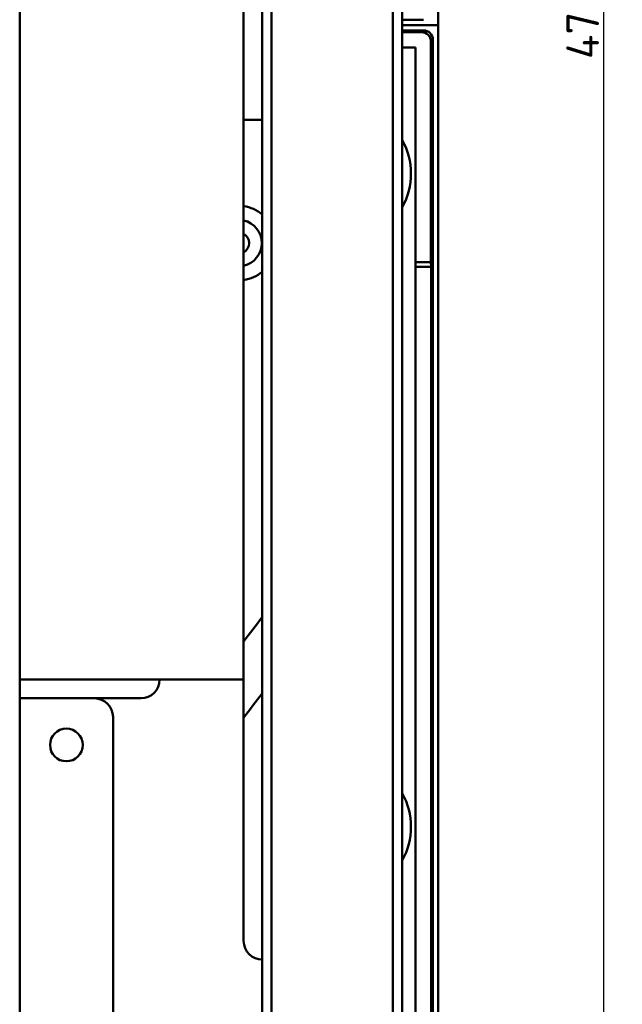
# Model space of a CAD drawing. Header units: millimetres. Extents: x 0 to 2239, y -60 to 841.
# Tile 31 of 151: x 359 to 423, y 425 to 531. Entities that reach past the tile are written whole.
import ezdxf

# ---------------------------------------------------------------- set-up
doc = ezdxf.new("R2010")
doc.units = ezdxf.units.MM
doc.layers.add('Bemaßung (ISO)', color=7, linetype='Continuous', lineweight=25)
doc.layers.add('Sichtbar (ISO)', color=7, linetype='Continuous', lineweight=50)
doc.styles.add('Notiztext (DIN)', font='isocpeur.ttf')
doc.dimstyles.new('Standard (DIN)', dxfattribs={"dimtxt": 3.5, "dimasz": 2.5, "dimexe": 2, "dimexo": 0.5, "dimgap": 0.5, "dimtad": 1, "dimrnd": 1e-08, "dimtxsty": 'Notiztext (DIN)', "dimcen": 0.09, "dimdle": 10, "dimclrd": 256, "dimclre": 256, "dimclrt": 256, "dimadec": 0, "dimazin": 0, "dimtfac": 1, "dimtmove": 0, "dimatfit": 3, "dimfxl": 1, "dimtolj": 1, "dimtzin": 0, "dimlwd": -1, "dimlwe": -1, "dimarcsym": 0})

# ---------------------------------------------------------------- blocks, each defined once
blk = doc.blocks.new('*D18')
at = {"layer": 'Bemaßung (ISO)', "transparency": 16777216}
for p, q in [((392.64, 765.06), (423.32, 765.06)), ((421.32, 762.56), (421.32, 297.56)), ((392.64, 295.06), (423.32, 295.06))]:
    blk.add_line(p, q, dxfattribs=at)
for points in [[(420.9, 762.56), (421.74, 762.56), (421.32, 765.06)], [(420.9, 297.56), (421.74, 297.56), (421.32, 295.06)]]:
    blk.add_solid(points, dxfattribs=at)
at = {"layer": 'Defpoints', "color": 0, "transparency": 16777216}
for p in [(392.14, 765.06), (392.14, 295.06), (421.32, 295.06)]:
    blk.add_point(p, dxfattribs=at)
at = {"layer": 'Bemaßung (ISO)', "transparency": 16777216, "insert": (417.32, 526.56), "char_height": 3.5, "attachment_point": 1, "rotation": 90, "style": 'Notiztext (DIN)'}
blk.add_mtext('\\A1;470', dxfattribs=at)

msp = doc.modelspace()

# ---------------------------------------------------------------- linework, layer by layer
at = {"layer": 'Sichtbar (ISO)'}
for p, q in [((398.7399, 310.5629), (398.7399, 749.5629)), ((399.7399, 310.5629), (399.7399, 749.5629)), ((403.5899, 530.2129), (403.5899, 684.0629)), ((384.7399, 376.5629), (384.7399, 683.5629)), ((385.7399, 376.5629), (385.7399, 683.5629)), ((358.7399, 380.0629), (358.7399, 680.0629)), ((382.7399, 600.0629), (382.7399, 460.0629)), ((399.7399, 530.7853), (402.0176, 530.7853)), ((399.7399, 530.2129), (403.5899, 530.2129)), ((403.5899, 530.2129), (399.7399, 530.2129)), ((403.5899, 376.0629), (403.5899, 530.2129)), ((402.0176, 529.6406), (399.7399, 529.6406)), ((399.7399, 529.4387), (401.8163, 529.4387)), ((403.0176, 376.0629), (403.0176, 528.6406)), ((401.1649, 527.7879), (399.7399, 527.7879)), ((401.1649, 504.7879), (401.1649, 527.7879)), ((402.8157, 528.4393), (402.8157, 504.7879)), ((384.7399, 520.0629), (382.7399, 520.0629)), ((402.8157, 504.7879), (401.1649, 504.7879)), ((401.1649, 504.7879), (401.1649, 504.2879)), ((402.8332, 504.2879), (402.8157, 504.7879)), ((401.1649, 415.7879), (401.1649, 504.2879)), ((402.8332, 504.2879), (401.1649, 504.2879)), ((402.8332, 504.2879), (402.8332, 415.7879)), ((358.7399, 460.0629), (382.7399, 460.0629)), ((382.7399, 432.0629), (382.7399, 460.0629)), ((366.7399, 458.0629), (358.7399, 458.0629)), ((366.7399, 458.0629), (371.7399, 458.0629)), ((368.7399, 382.0629), (368.7399, 456.0629))]:
    msp.add_line(p, q, dxfattribs=at)
msp.add_circle((363.7399, 453.0629), 1.75, dxfattribs=at)
for centre, radius, start, end in [((402.0176, 528.6406), 1, 0, 90), ((393.1649, 514.2879), 7.5, 331.242843, 28.757157), ((382.1749, 506.8479), 4, 50.114908, 81.879815), ((382.1749, 506.8479), 2.5, 283.061689, 76.938311), ((382.1749, 506.8479), 1.15, 299.426349, 60.573651), ((382.1749, 506.8479), 4, 278.120185, 309.885092), ((371.7399, 460.0629), 2, 270, 0), ((366.7399, 456.0629), 2, 0, 90), ((393.1649, 444.2879), 7.5, 331.242843, 28.757157), ((384.7399, 432.0629), 2, 180, 270), ((388.0449, 420.8379), 9.85, 109.604952, 110.443877)]:
    msp.add_arc(centre, radius, start, end, dxfattribs=at)
msp.add_ellipse((401.8151, 528.4381), major_axis=(0.708, 0.708), ratio=0.99878277, start_param=5.49839613, end_param=7.06797448, dxfattribs=at)
for points in [[(382.7399, 464.1291), (383.4078, 465.0035), (384.0747, 465.8786), (384.7399, 466.7548)], [(384.7399, 458.5838), (384.0732, 457.7125), (383.4064, 456.8412), (382.7399, 455.9697)]]:
    msp.add_open_spline(points, degree=3, dxfattribs=at)

# ---------------------------------------------------------------- dimensions: what is measured, and where the dimension line sits
at = {"layer": 'Bemaßung (ISO)'}
dim = msp.add_linear_dim(base=(421.3186, 295.0629), p1=(392.1399, 765.0629), p2=(392.1399, 295.0629), angle=90, dimstyle='Standard (DIN)', override={"dimgap": 0.5, "dimdec": 2, "dimtol": 0, "dimlim": 0, "dimtp": 0, "dimtm": 0, "dimtdec": 2, "dimtofl": 0, "dimatfit": 1}, dxfattribs=at)
dim.commit()
dim.dimension.update_dxf_attribs({"geometry": '*D18', "text_midpoint": (421.3186, 530.0629), "dimtype": 160})

doc.saveas('drawing.dxf')
